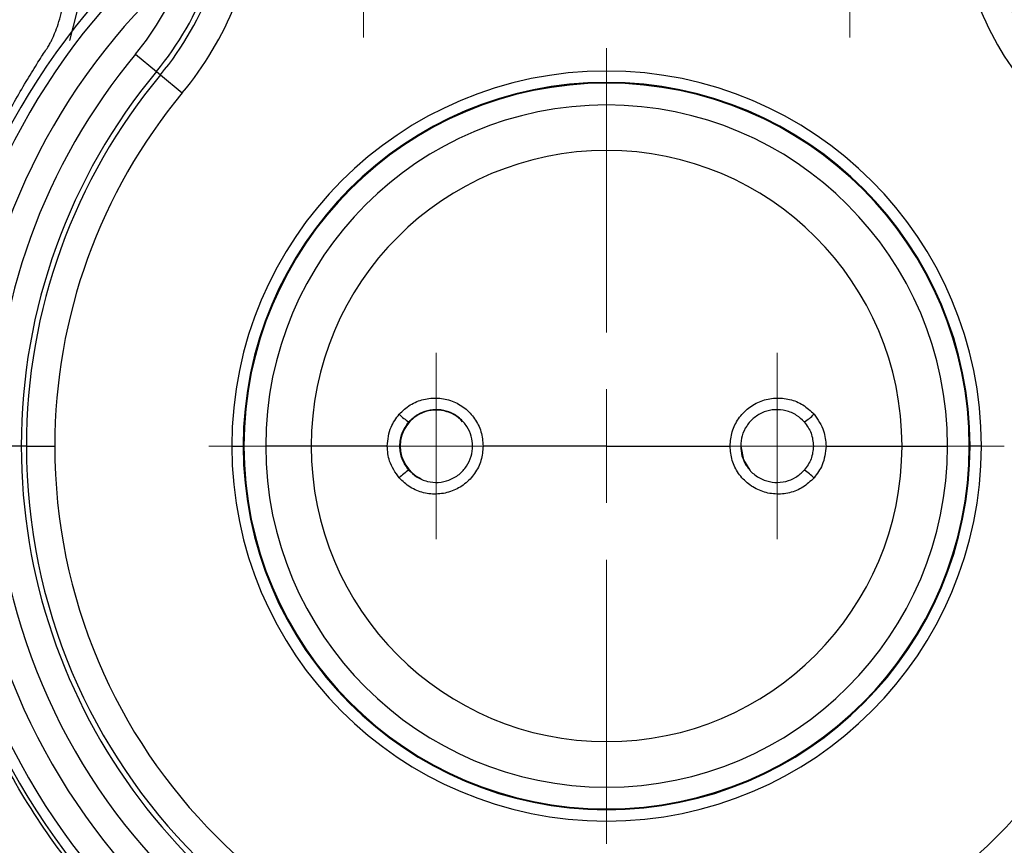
# Model space of a CAD drawing. Header units: millimetres. Extents: x 5 to 597, y 5 to 415.
# Tile 24 of 132: x 247 to 256, y 310 to 317. Entities that reach past the tile are written whole.
import ezdxf

# ---------------------------------------------------------------- set-up
doc = ezdxf.new("R2010")
doc.units = ezdxf.units.MM
doc.styles.add('SLDTEXTSTYLE0', font='ARIAL.TTF', dxfattribs={"width": 0.948})
doc.dimstyles.new('SLDDIMSTYLE4', dxfattribs={"dimtxt": 2.5, "dimasz": 2.5, "dimexe": 0, "dimexo": 0.0625, "dimtad": 1, "dimdec": 1, "dimlfac": 5, "dimrnd": 1e-09, "dimzin": 12, "dimdsep": 46, "dimtxsty": 'SLDTEXTSTYLE0', "dimsah": 1, "dimcen": 0.09, "dimadec": 0, "dimazin": 3, "dimtfac": 1, "dimtdec": 1, "dimtofl": 0, "dimtmove": 0, "dimatfit": 3, "dimfxl": 0, "dimfrac": 2, "dimtolj": 1, "dimtzin": 12, "dimarcsym": 0})
doc.dimstyles.new('SLDDIMSTYLE5', dxfattribs={"dimtxt": 2.5, "dimasz": 2.5, "dimexe": 0, "dimexo": 0.0625, "dimtad": 1, "dimdec": 0, "dimlfac": 5, "dimrnd": 1e-09, "dimzin": 12, "dimdsep": 46, "dimtxsty": 'SLDTEXTSTYLE0', "dimsah": 1, "dimcen": 0.09, "dimadec": 0, "dimazin": 3, "dimtfac": 1, "dimtdec": 0, "dimtofl": 0, "dimtmove": 0, "dimatfit": 3, "dimfxl": 0, "dimfrac": 2, "dimtolj": 1, "dimtzin": 12, "dimarcsym": 0})

# ---------------------------------------------------------------- blocks, each defined once
blk = doc.blocks.new('_D_5')
at = {"color": 7, "linetype": 'Continuous', "lineweight": 0}
for p, q in [((253.3382, 340.0624), (273.6657, 340.0624)), ((272.6657, 340.0624), (272.6657, 303.1691)), ((258.4833, 303.1691), (273.6657, 303.1691))]:
    blk.add_line(p, q, dxfattribs=at)
at = {"color": 7, "linetype": 'Continuous', "lineweight": 18}
for points in [[(272.6657, 340.0624), (272.3557, 337.5624), (272.9757, 337.5624)], [(272.6657, 303.1691), (272.9757, 305.6691), (272.3557, 305.6691)]]:
    blk.add_solid(points, dxfattribs=at)
at = {"color": 7, "linetype": 'Continuous', "lineweight": 18, "insert": (269.4431, 317.2905), "char_height": 2.5, "attachment_point": 1, "rotation": 90, "style": 'SLDTEXTSTYLE0'}
blk.add_mtext('184,5', dxfattribs=at)
blk = doc.blocks.new('_D_6')
at = {"color": 7, "linetype": 'Continuous', "lineweight": 0}
for p, q in [((242.0878, 322.1208), (242.0878, 294.7191)), ((262.6454, 322.1208), (262.6454, 314.1311)), ((262.6454, 312.6071), (262.6454, 303.9311)), ((262.6454, 302.4071), (262.6454, 294.7191)), ((262.6454, 295.7191), (242.0878, 295.7191))]:
    blk.add_line(p, q, dxfattribs=at)
at = {"color": 7, "linetype": 'Continuous', "lineweight": 18}
for points in [[(242.0878, 295.7191), (244.5878, 295.4091), (244.5878, 296.0291)], [(262.6454, 295.7191), (260.1454, 296.0291), (260.1454, 295.4091)]]:
    blk.add_solid(points, dxfattribs=at)
at = {"color": 7, "linetype": 'Continuous', "lineweight": 18, "insert": (250.5211, 298.9418), "char_height": 2.5, "attachment_point": 1, "style": 'SLDTEXTSTYLE0'}
blk.add_mtext('103', dxfattribs=at)
blk = doc.blocks.new('SW_CENTERMARKSYMBOL_6')
at = {"color": 0, "linetype": 'Continuous', "lineweight": 18}
for p, q in [((0, 1), (0, 1.4674)), ((0, 0), (0, 0.5)), ((-1, 0), (-1.4674, 0)), ((0, 0), (-0.5, 0)), ((0, 0), (0, -0.5)), ((0, 0), (0.5, 0)), ((1, 0), (1.4674, 0)), ((0, -1), (0, -1.4674))]:
    blk.add_line(p, q, dxfattribs=at)
blk = doc.blocks.new('SW_CENTERMARKSYMBOL_7')
at = {"color": 0, "linetype": 'Continuous', "lineweight": 18}
for p, q in [((0, 1), (0, 1.4674)), ((0, 0), (0, 0.5)), ((-1, 0), (-1.4674, 0)), ((0, 0), (-0.5, 0)), ((0, 0), (0, -0.5)), ((0, 0), (0.5, 0)), ((1, 0), (1.4674, 0)), ((0, -1), (0, -1.4674))]:
    blk.add_line(p, q, dxfattribs=at)
blk = doc.blocks.new('SW_CENTERMARKSYMBOL_8')
at = {"color": 0, "linetype": 'Continuous', "lineweight": 18}
for p, q in [((0, 0.5), (0, 0.82)), ((0, 0), (0, 0.5)), ((-0.5, 0), (-0.82, 0)), ((0, 0), (-0.5, 0)), ((0, 0), (0, -0.5)), ((0, 0), (0.5, 0)), ((0.5, 0), (0.82, 0)), ((0, -0.5), (0, -0.82))]:
    blk.add_line(p, q, dxfattribs=at)
blk = doc.blocks.new('SW_CENTERMARKSYMBOL_9')
at = {"color": 0, "linetype": 'Continuous', "lineweight": 18}
for p, q in [((0, 1), (0, 3.5)), ((0, 0), (0, 0.5)), ((-1, 0), (-3.5, 0)), ((0, 0), (-0.5, 0)), ((0, 0), (0, -0.5)), ((0, 0), (0.5, 0)), ((1, 0), (3.5, 0)), ((0, -1), (0, -3.5))]:
    blk.add_line(p, q, dxfattribs=at)
blk = doc.blocks.new('SW_CENTERMARKSYMBOL_12')
at = {"color": 0, "linetype": 'Continuous', "lineweight": 18}
for p, q in [((0, 0.5), (0, 0.82)), ((0, 0), (0, 0.5)), ((-0.5, 0), (-0.82, 0)), ((0, 0), (-0.5, 0)), ((0, 0), (0, -0.5)), ((0, 0), (0.5, 0)), ((0.5, 0), (0.82, 0)), ((0, -0.5), (0, -0.82))]:
    blk.add_line(p, q, dxfattribs=at)

msp = doc.modelspace()

# ---------------------------------------------------------------- linework, layer by layer
at = {"color": 8, "linetype": 'Continuous', "lineweight": 25}
for p, q in [((247.7634, 317.4193), (247.6412, 316.9346)), ((251.1865, 313.3691), (251.1866, 313.3691))]:
    msp.add_line(p, q, dxfattribs=at)
at = {"color": 7, "linetype": 'Continuous', "lineweight": 25}
for p, q in [((248.2211, 316.8161), (248.4056, 316.6628)), ((248.4056, 316.6628), (248.4403, 316.6339)), ((248.4403, 316.6339), (248.6324, 316.4741)), ((247.2151, 313.3691), (246.9752, 313.3691)), ((247.2602, 313.3691), (247.2151, 313.3691)), ((247.2602, 313.3691), (247.5101, 313.3691)), ((249.0683, 313.3691), (249.1683, 313.3691)), ((249.1749, 313.3691), (249.1683, 313.3691)), ((249.1749, 313.3691), (249.1749, 313.3691)), ((249.7666, 313.3691), (249.3666, 313.3691)), ((250.4357, 313.3691), (249.7666, 313.3691)), ((250.5501, 313.3691), (250.5466, 313.3691)), ((252.3666, 313.3691), (251.2802, 313.3691)), ((252.3666, 313.3691), (253.453, 313.3691)), ((253.5501, 313.3691), (253.5466, 313.3691)), ((254.2975, 313.3691), (254.9666, 313.3691)), ((254.9666, 313.3691), (255.3666, 313.3691)), ((255.5582, 313.3691), (255.5649, 313.3691)), ((255.5582, 313.3691), (255.5582, 313.3691)), ((255.6649, 313.3691), (255.5649, 313.3691))]:
    msp.add_line(p, q, dxfattribs=at)
at = {"color": 7, "linetype": 'Continuous', "lineweight": 25, "flags": 128}
msp.add_lwpolyline([(253.631, 313.1577), (253.5742, 313.2479), (253.5501, 313.3691)], dxfattribs=at)
at = {"color": 7, "linetype": 'Continuous', "lineweight": 25}
for centre, radius, start, end in [((246.3777, 318.349), 2.3975, 320.25535, 0), ((246.3777, 318.349), 2.6374, 320.25535, 0), ((246.3777, 318.349), 2.6825, 320.25535, 0), ((258.3555, 318.349), 2.6825, 180, 219.74465), ((258.3555, 318.349), 2.6374, 180, 219.74465), ((246.3777, 318.349), 2.9324, 320.25535, 355.94826), ((258.3555, 318.349), 2.9324, 184.05174, 219.74465), ((252.3666, 313.3691), 5.9544, 136.23826, 180), ((252.3666, 313.3691), 5.8637, 136.23826, 180), ((252.3666, 313.3691), 5.6238, 136.23826, 180), ((252.3666, 313.3691), 5.3914, 140.25535, 180), ((252.3666, 313.3691), 5.1515, 140.25535, 180), ((252.3666, 313.3691), 5.1064, 140.25535, 180), ((252.3666, 313.3691), 3.2983, 0, 180), ((252.3666, 313.3691), 3.1983, 0, 180), ((252.3666, 313.3691), 3.1917, 0, 180), ((252.3666, 313.3691), 3.1916, 0, 180), ((252.3666, 313.3691), 4.8565, 140.25535, 180), ((252.3666, 313.3691), 3, 0, 180), ((252.3666, 313.3691), 2.6, 0, 180), ((250.8666, 313.3691), 0.3165, 42.57984, 180), ((250.8807, 313.989), 0.4804, 225.0484, 238.11023), ((253.8524, 313.989), 0.4804, 301.88977, 314.9516), ((252.3666, 313.3691), 5.9544, 180, 0), ((252.3666, 313.3691), 5.8637, 180, 0), ((252.3666, 313.3691), 5.6238, 180, 0), ((252.3666, 313.3691), 5.3914, 180, 0), ((252.3666, 313.3691), 5.1515, 180, 254.23061), ((252.3666, 313.3691), 5.1064, 180, 0), ((252.3666, 313.3691), 4.8565, 180, 0), ((252.3666, 313.3691), 3.2983, 180, 0), ((252.3666, 313.3691), 3.1983, 180, 0), ((252.3666, 313.3691), 3.1917, 180, 0), ((252.3666, 313.3691), 3.1916, 180, 0), ((252.3666, 313.3691), 3, 180, 0), ((252.3666, 313.3691), 2.6, 180, 0), ((250.8666, 313.3691), 0.3165, 180, 244.66885), ((252.3666, 313.3691), 5.1515, 285.76939, 0), ((250.8807, 312.7491), 0.4804, 121.88977, 134.9516), ((253.8524, 312.7491), 0.4804, 45.0484, 58.11023)]:
    msp.add_arc(centre, radius, start, end, dxfattribs=at)
for points, knots in [([(247.429, 316.8462), (247.4378, 316.8596), (247.4535, 316.8839), (247.4727, 316.9181), (247.487, 316.9463), (247.4977, 316.9693), (247.5056, 316.9876), (247.5204, 317.0233), (247.5426, 317.0836), (247.57, 317.1801), (247.5934, 317.2991), (247.6041, 317.3875), (247.6099, 317.4352)], [0, 0, 0, 0, 0.077403, 0.139432, 0.189509, 0.229828, 0.261714, 0.285902, 0.416316, 0.571455, 0.768762, 1, 1, 1, 1]), ([(250.5413, 313.649), (250.5723, 313.6784), (250.6343, 313.7371), (250.7549, 313.7851), (250.8829, 313.7973), (251.0091, 313.7704), (251.1217, 313.7072), (251.2099, 313.6133), (251.2689, 313.497), (251.2764, 313.4117), (251.2802, 313.3691)], [0, 0, 0, 0, 0.124873, 0.249814, 0.374812, 0.499849, 0.624904, 0.749958, 0.874995, 1, 1, 1, 1]), ([(253.453, 313.3691), (253.4567, 313.4117), (253.4643, 313.4971), (253.5233, 313.6134), (253.6115, 313.7073), (253.7241, 313.7704), (253.8503, 313.7973), (253.9782, 313.7851), (254.0989, 313.7372), (254.1609, 313.6784), (254.1919, 313.649)], [0, 0, 0, 0, 0.124971, 0.2502337, 0.3752038, 0.5001671, 0.6251505, 0.750132, 0.8750888, 1, 1, 1, 1]), ([(250.6269, 313.157), (250.6483, 313.1365), (250.6949, 313.0917), (250.7861, 313.0542), (250.8856, 313.0447), (250.9829, 313.0654), (251.0701, 313.1152), (251.1372, 313.1893), (251.1777, 313.2766), (251.1907, 313.3677), (251.1783, 313.4582), (251.1401, 313.5445), (251.0731, 313.6208), (250.9843, 313.6725), (250.8853, 313.6934), (250.789, 313.6842), (250.6977, 313.648), (250.6507, 313.6036), (250.6269, 313.5811)], [0, 0, 0, 0, 0.057222, 0.124993, 0.187479, 0.249975, 0.316157, 0.379895, 0.441235, 0.500232, 0.55595, 0.616152, 0.680881, 0.75017, 0.812635, 0.875141, 0.936939, 1, 1, 1, 1]), ([(254.1062, 313.5811), (254.0849, 313.6016), (254.0383, 313.6464), (253.9471, 313.6839), (253.8477, 313.6934), (253.7504, 313.6727), (253.6631, 313.623), (253.5964, 313.549), (253.5543, 313.4618), (253.5491, 313.3996), (253.5466, 313.3691)], [0, 0, 0, 0, 0.114394, 0.249855, 0.374834, 0.499833, 0.632114, 0.759503, 0.882096, 1, 1, 1, 1]), ([(250.4357, 313.3691), (250.4417, 313.4267), (250.4526, 313.5299), (250.5141, 313.6126), (250.5413, 313.649)], [0, 0, 0, 0, 0.5588775, 1, 1, 1, 1]), ([(254.1919, 313.649), (254.2254, 313.6017), (254.2854, 313.5172), (254.2938, 313.4144), (254.2975, 313.3691)], [0, 0, 0, 0, 0.559507, 1, 1, 1, 1]), ([(250.5413, 313.0891), (250.5078, 313.1364), (250.4478, 313.2209), (250.4394, 313.3238), (250.4357, 313.3691)], [0, 0, 0, 0, 0.5595074, 1, 1, 1, 1]), ([(251.2802, 313.3691), (251.2764, 313.3265), (251.2689, 313.2413), (251.21, 313.1249), (251.1217, 313.0308), (251.0089, 312.9677), (250.8828, 312.9408), (250.755, 312.953), (250.6343, 313.0009), (250.5723, 313.0597), (250.5413, 313.0891)], [0, 0, 0, 0, 0.124851, 0.249645, 0.375403, 0.500276, 0.625179, 0.750114, 0.875061, 1, 1, 1, 1]), ([(254.1919, 313.0891), (254.1607, 313.0596), (254.0985, 313.0007), (253.9775, 312.9528), (253.8496, 312.9408), (253.7236, 312.9679), (253.6112, 313.0311), (253.5232, 313.125), (253.4642, 313.2411), (253.4567, 313.3264), (253.453, 313.3691)], [0, 0, 0, 0, 0.125568, 0.250563, 0.375514, 0.500396, 0.62521, 0.750083, 0.87502, 1, 1, 1, 1]), ([(253.5466, 313.3691), (253.5489, 313.3402), (253.5536, 313.2803), (253.5932, 313.194), (253.6596, 313.1176), (253.7484, 313.0659), (253.8472, 313.0447), (253.9437, 313.0538), (254.0353, 313.0899), (254.0824, 313.1345), (254.1062, 313.157)], [0, 0, 0, 0, 0.111424, 0.231772, 0.36113, 0.499564, 0.62445, 0.749418, 0.873519, 1, 1, 1, 1]), ([(254.2975, 313.3691), (254.2914, 313.3114), (254.2806, 313.2082), (254.219, 313.1255), (254.1919, 313.0891)], [0, 0, 0, 0, 0.5588775, 1, 1, 1, 1]), ([(245.4464, 311.5725), (245.69, 311.1703), (245.9366, 310.77), (246.4517, 309.9841), (246.7204, 309.5986), (247.0708, 309.1265), (247.1428, 309.033), (247.2917, 308.8512), (247.3682, 308.7627), (247.6036, 308.504), (247.7685, 308.341), (248.2869, 307.8792), (248.6636, 307.6076), (249.074, 307.3752)], [0, 0, 0, 0, 0.25, 0.25, 0.5, 0.5, 0.5625, 0.5625, 0.625, 0.625, 0.75, 0.75, 1, 1, 1, 1]), ([(246.0109, 311.5032), (246.1808, 311.1562), (246.5221, 310.459), (247.1696, 309.4864), (247.7346, 308.8273), (248.115, 308.5569), (248.1743, 308.5147)], [0, 0, 0, 0, 0.310808, 0.62442, 0.941408, 1, 1, 1, 1]), ([(255.6592, 307.3752), (256.0696, 307.6076), (256.4463, 307.8792), (256.9647, 308.341), (257.1296, 308.504), (257.365, 308.7627), (257.4415, 308.8512), (257.5903, 309.033), (257.6624, 309.1265), (258.0128, 309.5986), (258.2815, 309.9841), (258.7966, 310.77), (259.0432, 311.1703), (259.2867, 311.5725)], [0, 0, 0, 0, 0.25, 0.25, 0.375, 0.375, 0.4375, 0.4375, 0.5, 0.5, 0.75, 0.75, 1, 1, 1, 1]), ([(248.9767, 307.2064), (248.9439, 307.2252), (248.8782, 307.2628), (248.7809, 307.3213), (248.6846, 307.3812), (248.5894, 307.4429), (248.4952, 307.5061), (248.402, 307.5709), (248.31, 307.6372), (248.219, 307.7052), (248.1292, 307.7747), (247.9401, 307.926), (247.6809, 308.1534), (247.3837, 308.4514), (247.1561, 308.7068), (246.9899, 308.9103), (246.8601, 309.0809), (246.7465, 309.2355), (246.6317, 309.3939), (246.519, 309.5521), (246.4083, 309.7103), (246.2994, 309.8687), (246.1923, 310.0272), (246.0868, 310.186), (245.9828, 310.3452), (245.8802, 310.5049), (245.7787, 310.665), (245.6782, 310.8257), (245.5786, 310.9871), (245.4795, 311.1492), (245.3808, 311.3121), (245.3152, 311.4211), (245.2824, 311.4757)], [0, 0, 0, 0, 0.019858, 0.039706, 0.059549, 0.079389, 0.099229, 0.119071, 0.138919, 0.158775, 0.178642, 0.198524, 0.285829, 0.359395, 0.419232, 0.465237, 0.497243, 0.531716, 0.565924, 0.599897, 0.633668, 0.667266, 0.700724, 0.734069, 0.767329, 0.800526, 0.833685, 0.866834, 0.900003, 0.933223, 0.966541, 1, 1, 1, 1]), ([(259.4508, 311.4757), (259.3809, 311.3596), (259.2414, 311.128), (259.0291, 310.783), (258.813, 310.441), (258.5912, 310.1012), (258.3624, 309.7628), (258.1249, 309.4252), (257.9347, 309.1635), (257.7841, 308.9632), (257.6635, 308.8117), (257.5041, 308.6234), (257.3017, 308.4028), (257.0518, 308.1552), (256.8122, 307.9426), (256.6017, 307.772), (256.4394, 307.6483), (256.2737, 307.5297), (256.1046, 307.4165), (255.9325, 307.3081), (255.8151, 307.2403), (255.7564, 307.2064)], [0, 0, 0, 0, 0.071161, 0.141907, 0.212599, 0.283505, 0.354867, 0.426964, 0.500097, 0.524617, 0.558507, 0.601673, 0.654033, 0.715545, 0.786223, 0.821983, 0.857669, 0.893297, 0.928884, 0.964447, 1, 1, 1, 1])]:
    msp.add_open_spline(points, degree=3, knots=knots, dxfattribs=at)
at = {"color": 8, "linetype": 'Continuous', "lineweight": 25}
for points, knots in [([(251.9877, 307.4339), (251.842, 307.4407), (251.4251, 307.4603), (250.7475, 307.612), (249.975, 307.8786), (249.2458, 308.2538), (248.5751, 308.7232), (247.9751, 309.2806), (247.4566, 309.9156), (247.0305, 310.6146), (246.7034, 311.3664), (246.4806, 312.1538), (246.3649, 312.9641), (246.36, 313.7832), (246.4665, 314.5945), (246.6903, 315.4168), (246.9735, 316.0731), (247.2177, 316.5105), (247.334, 316.6994), (247.3917, 316.7894), (247.4176, 316.8288), (247.429, 316.8462)], [0, 0, 0, 0, 0.034451, 0.098547, 0.163165, 0.227261, 0.291681, 0.356082, 0.420219, 0.484847, 0.548959, 0.613412, 0.677701, 0.741832, 0.806428, 0.870495, 0.942682, 0.974713, 0.988859, 0.995096, 1, 1, 1, 1]), ([(257.3041, 316.8462), (257.3208, 316.8207), (257.3506, 316.7753), (257.4026, 316.6936), (257.4773, 316.5724), (257.6046, 316.3534), (257.8121, 315.9545), (258.0588, 315.357), (258.2658, 314.5989), (258.3728, 313.7876), (258.3686, 312.9679), (258.2534, 312.1575), (258.0308, 311.3693), (257.7041, 310.6172), (257.278, 309.9176), (256.7594, 309.2818), (256.1591, 308.7242), (255.4878, 308.2532), (254.7576, 307.8814), (254.0368, 307.6192), (253.5524, 307.5332), (253.3375, 307.495)], [0, 0, 0, 0, 0.007542, 0.013466, 0.024028, 0.042844, 0.076278, 0.13549, 0.202787, 0.270589, 0.337811, 0.405449, 0.47298, 0.540329, 0.608185, 0.675476, 0.743176, 0.810755, 0.878144, 0.945966, 1, 1, 1, 1])]:
    msp.add_open_spline(points, degree=3, knots=knots, dxfattribs=at)
at = {"color": 7, "linetype": 'Continuous', "lineweight": 25}
for points in [[(250.5466, 313.3691), (250.5503, 313.4081), (250.5576, 313.4861), (250.6038, 313.5495), (250.6269, 313.5811)], [(254.1062, 313.5811), (254.1293, 313.5495), (254.1755, 313.4861), (254.1829, 313.4081), (254.1866, 313.3691)], [(250.6269, 313.157), (250.6038, 313.1887), (250.5576, 313.252), (250.5503, 313.33), (250.5466, 313.3691)], [(254.1866, 313.3691), (254.1829, 313.33), (254.1755, 313.252), (254.1293, 313.1887), (254.1062, 313.157)]]:
    msp.add_open_spline(points, degree=3, dxfattribs=at)

# ---------------------------------------------------------------- block references
at = {"color": 7, "linetype": 'Continuous', "lineweight": 18}
for name, p in [('SW_CENTERMARKSYMBOL_7', (250.2266, 318.4291)), ('SW_CENTERMARKSYMBOL_6', (254.5066, 318.4291)), ('SW_CENTERMARKSYMBOL_9', (252.3666, 313.3691)), ('SW_CENTERMARKSYMBOL_8', (250.8666, 313.3691)), ('SW_CENTERMARKSYMBOL_12', (253.8666, 313.3691))]:
    msp.add_blockref(name, p, dxfattribs=at)

# ---------------------------------------------------------------- dimensions: what is measured, and where the dimension line sits
dim = msp.add_linear_dim(base=(272.6657, 303.1691), p1=(252.3382, 340.0624), p2=(257.4833, 303.1691), angle=90, dimstyle='SLDDIMSTYLE4', dxfattribs=at)
dim.commit()
dim.dimension.update_dxf_attribs({"geometry": '_D_5', "text_midpoint": (272.6657, 321.5874), "dimtype": 160})
dim = msp.add_linear_dim(base=(242.0878, 295.7191), p1=(262.6454, 323.1208), p2=(242.0878, 323.1208), dimstyle='SLDDIMSTYLE5', dxfattribs=at)
dim.commit()
dim.dimension.update_dxf_attribs({"geometry": '_D_6', "text_midpoint": (253.3857, 295.7191), "dimtype": 160})

doc.saveas('drawing.dxf')
